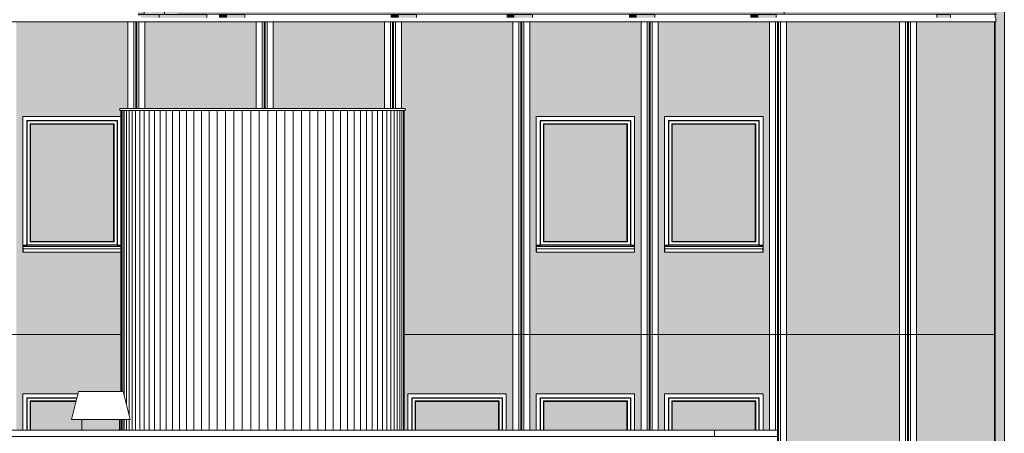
# Model space of a CAD drawing. Header units: millimetres. Extents: x -54722 to 267911, y -1116 to 19261.
# Tile 84 of 92: x 166130 to 177638, y 6210 to 11051. Entities that reach past the tile are written whole.
import ezdxf

# ---------------------------------------------------------------- set-up
doc = ezdxf.new("R2010")
doc.units = ezdxf.units.MM
for name, color, linetype, lineweight in [('A-GENM', 13, 'Continuous', 9), ('A-GLAZ', 151, 'Continuous', 9), ('A-GLAZ-SILL', 1, 'Continuous', 9), ('A-WALL', 113, 'Continuous', 9), ('A-WALL-PATT', 111, 'Continuous', 9)]:
    doc.layers.add(name, color=color, linetype=linetype, lineweight=lineweight)
pattern_1 = [(50, (170947.57, 0), (182.1847, -15.9391), [19.05, -209.55]), (355, (170947.57, 0), (-35.2424, 191.0566), [15.24, -167.64]), (100.451, (170962.75, -1.33), (146.9425, 175.1167), [16.19, -178.09]), (46.184, (170947.57, 50.8), (271.0789, -42.0433), [28.575, -314.325]), (96.636, (170970.16, 47.3), (237.4025, 247.4272), [24.285, -267.135]), (351.184, (170947.57, 50.8), (237.4046, 247.425), [22.86, -251.46]), (21, (170972.97, 38.1), (151.6149, -102.2655), [19.05, -209.55]), (326, (170972.97, 38.1), (61.8024, 184.1877), [15.24, -167.64]), (71.451, (170985.6, 29.58), (213.4171, 81.9214), [16.19, -178.09]), (37.5, (170947.57, 0), (3.08832, 84.55508), [3.353, -162.255, 3.353, -166.827, -168.275]), (37.5, (170947.57, 0), (3.08832, 84.55508), [-335.788, 3.353, -164.922]), (7.5, (170947.57, 0), (66.81944, 100.18075), [3.353, -93.675, 3.353, -158.445, -64.135]), (7.5, (170947.57, 0), (66.81944, 100.18075), [-258.826, 3.353, -60.782]), (327.5, (170890.93, 0), (135.59049, -5.72891), [3.353, -60.147, 3.353, -194.767, -262.89]), (327.5, (170890.93, 0), (135.59049, -5.72891), [-261.62, 3.353, -259.537]), (317.5, (170865.53, 0), (148.1289, 25.42676), [3.353, -79.197, 3.353, -128.219, -186.69]), (317.5, (170865.53, 0), (148.1289, 25.42676), [-214.122, 3.353, -183.337])]

# ---------------------------------------------------------------- blocks, each defined once
blk = doc.blocks.new('FP_50-Façade Nord')
at = {"layer": 'A-WALL-PATT'}
for p, q in [((15635, 6701), (15635, 9988)), ((15642, 6701), (15642, 9988)), ((15655, 6701), (15655, 9988)), ((15673, 6644), (15673, 9988)), ((15698, 6545), (15698, 9988)), ((15729, 6424), (15729, 9988)), ((15765, 6248), (15765, 9988)), ((15806, 6248), (15806, 9988)), ((15854, 6248), (15854, 9988)), ((15906, 6248), (15906, 9988)), ((15963, 6248), (15963, 9988)), ((16025, 6248), (16025, 9988)), ((16092, 6248), (16092, 9988)), ((16163, 6248), (16163, 9988)), ((16239, 6248), (16239, 9988)), ((16318, 6248), (16318, 9988)), ((16401, 6248), (16401, 9988)), ((16486, 6248), (16486, 9988)), ((16575, 6248), (16575, 9988)), ((16667, 6248), (16667, 9988)), ((16760, 6248), (16760, 9988)), ((16856, 6248), (16856, 9988)), ((16953, 6248), (16953, 9988)), ((17052, 6248), (17052, 9988)), ((17151, 6248), (17151, 9988)), ((17251, 6248), (17251, 9988)), ((17351, 6248), (17351, 9988)), ((17451, 6248), (17451, 9988)), ((17550, 6248), (17550, 9988)), ((17649, 6248), (17649, 9988)), ((17746, 6248), (17746, 9988)), ((17841, 6248), (17841, 9988)), ((17935, 6248), (17935, 9988)), ((18026, 6248), (18026, 9988)), ((18114, 6248), (18114, 9988)), ((18200, 6248), (18200, 9988)), ((18282, 6248), (18282, 9988)), ((18361, 6248), (18361, 9988)), ((18435, 6248), (18435, 9988)), ((18506, 6248), (18506, 9988)), ((18572, 6248), (18572, 9988)), ((18634, 6248), (18634, 9988)), ((18691, 6248), (18691, 9988)), ((18742, 6248), (18742, 9988)), ((18789, 6248), (18789, 9988)), ((18830, 6248), (18830, 9988)), ((18865, 6248), (18865, 9988)), ((18895, 6248), (18895, 9988)), ((18919, 6248), (18919, 9988)), ((18937, 6248), (18937, 9988)), ((15635, 6248), (15635, 6374)), ((15642, 6248), (15642, 6374)), ((15655, 6248), (15655, 6374)), ((15673, 6248), (15673, 6374)), ((15698, 6248), (15698, 6374)), ((15729, 6248), (15729, 6374))]:
    blk.add_line(p, q, dxfattribs=at)
blk = doc.blocks.new('Conduit Gaz - Conduit Gaz-1063074-Façade Nord')
at = {"layer": 'A-GENM'}
for points in [[(16034, 11113), (16144, 11113), (16144, 11474), (15906, 11474), (15906, 11113), (15913, 11113)], [(16144, 11113), (16534, 11113), (16534, 11115), (16331, 11115), (16319, 11116), (16308, 11122), (16298, 11130), (16291, 11142), (16286, 11155), (16284, 11169), (16286, 11182), (16291, 11196), (16298, 11207), (16308, 11215), (16319, 11221), (16331, 11223), (16534, 11223), (16534, 11474), (16144, 11474), (16144, 11137)], [(23456, 11115), (23458, 11115), (25852, 11115), (25906, 11167), (25909, 11164), (25909, 11173), (25906, 11170), (25852, 11223), (23387, 11223), (23387, 11115), (23423, 11115)], [(16034, 11075), (16080, 11075), (16080, 11113), (15835, 11113), (15835, 11089), (15875, 11089), (15875, 11075), (15913, 11075)], [(16639, 11075), (16639, 11113), (16080, 11113), (16080, 11075), (16517, 11075)], [(16788, 11075), (16868, 11075), (16868, 11113), (16788, 11113)], [(16868, 11075), (17084, 11075), (17084, 11113), (16868, 11113)], [(18793, 11075), (18873, 11075), (18873, 11113), (18793, 11113)], [(19090, 11075), (19090, 11113), (18873, 11113), (18873, 11075)], [(20228, 11075), (20228, 11113), (20148, 11113), (20148, 11075)], [(20228, 11075), (20444, 11075), (20444, 11113), (20228, 11113)], [(21658, 11075), (21658, 11113), (21578, 11113), (21578, 11075)], [(21874, 11075), (21874, 11113), (21658, 11113), (21658, 11075)], [(23078, 11075), (23078, 11113), (22998, 11113), (22998, 11075)], [(23280, 11075), (23294, 11075), (23294, 11113), (23078, 11113), (23078, 11075), (23214, 11075)], [(25212, 11075), (25329, 11075), (25329, 11113), (25169, 11113), (25169, 11075)]]:
    blk.add_hatch(color=256, dxfattribs=at).paths.add_polyline_path(points)
h = blk.add_hatch(color=256, dxfattribs=at)
h.paths.add_polyline_path([(18449, 11115), (23387, 11115), (23387, 11223), (16331, 11223), (16319, 11221), (16308, 11215), (16298, 11207), (16291, 11196), (16286, 11182), (16284, 11169), (16286, 11155), (16291, 11142), (16298, 11130), (16308, 11122), (16319, 11116), (16331, 11115), (17483, 11115)])
h.paths.add_polyline_path([(15906, 11115), (15906, 11223), (15835, 11223), (15835, 11115)])
h = blk.add_hatch(color=256, dxfattribs=at)
h.paths.add_polyline_path([(25906, 253), (25906, 1140), (25852, 1140), (25852, 253), (25905, 253)])
h.paths.add_polyline_path([(25906, 1740), (25906, 11167), (25852, 11114), (25852, 11075), (25859, 11075), (25859, 11027), (25852, 11027), (25852, 1740), (25903, 1740)])
h.paths.add_polyline_path([(25853, 11223), (25852, 11223), (25853, 11221)])
h.paths.add_polyline_path([(25906, 11170), (25906, 11223), (25853, 11223), (25853, 11221), (25893, 11182)])
h = blk.add_hatch(color=256, dxfattribs=at)
h.paths.add_polyline_path([(25952, 253), (25960, 253), (25959, 1140), (25906, 1140), (25906, 253), (25952, 253)])
h.paths.add_polyline_path([(25958, 1740), (25960, 1740), (25960, 11223), (25906, 11223), (25906, 11170), (25909, 11173), (25909, 11164), (25906, 11167), (25906, 1740), (25957, 1740)])
for p, q in [((15906, 11474), (16144, 11474)), ((15906, 11113), (15906, 11474)), ((16144, 11474), (16534, 11474)), ((16144, 11474), (16144, 11113)), ((16534, 11223), (16534, 11474)), ((15906, 11223), (15835, 11223)), ((23387, 11223), (16299, 11223)), ((25867, 11223), (23387, 11223)), ((23387, 11115), (23387, 11223)), ((23456, 11223), (23413, 11223)), ((25852, 11223), (25852, 11207)), ((25852, 11223), (25906, 11223)), ((25906, 11223), (25960, 11223)), ((25909, 11173), (25909, 11164)), ((25960, 1740), (25960, 11223)), ((15835, 11115), (15906, 11115)), ((15835, 11113), (16080, 11113)), ((16080, 11113), (16639, 11113)), ((16080, 11113), (16080, 11075)), ((16299, 11115), (23387, 11115)), ((16534, 11113), (16534, 11115)), ((16639, 11075), (16639, 11113)), ((16788, 11113), (16868, 11113)), ((16788, 11075), (16788, 11113)), ((16868, 11113), (17084, 11113)), ((16868, 11113), (16868, 11075)), ((17084, 11075), (17084, 11113)), ((18793, 11113), (18873, 11113)), ((18793, 11075), (18793, 11113)), ((18873, 11113), (19090, 11113)), ((18873, 11113), (18873, 11075)), ((19090, 11075), (19090, 11113)), ((20148, 11113), (20228, 11113)), ((20148, 11075), (20148, 11113)), ((20228, 11113), (20444, 11113)), ((20228, 11113), (20228, 11075)), ((20444, 11075), (20444, 11113)), ((21578, 11113), (21658, 11113)), ((21578, 11075), (21578, 11113)), ((21658, 11113), (21874, 11113)), ((21658, 11113), (21658, 11075)), ((21874, 11075), (21874, 11113)), ((22998, 11113), (23078, 11113)), ((22998, 11075), (22998, 11113)), ((23078, 11113), (23294, 11113)), ((23078, 11113), (23078, 11075)), ((23294, 11075), (23294, 11113)), ((23387, 11115), (25867, 11115)), ((23413, 11115), (23456, 11115)), ((25169, 11113), (25329, 11113)), ((25169, 11075), (25169, 11113)), ((25329, 11113), (25329, 11075)), ((25852, 11130), (25852, 11075)), ((25852, 11027), (25852, 1740)), ((25852, 1140), (25852, 253)), ((25960, 253), (25960, 1140))]:
    blk.add_line(p, q, dxfattribs=at)
blk = doc.blocks.new('Fenêtre type 1 - 115 x 155 cm-1516674-Façade Nord')
at = {"layer": 'A-GLAZ'}
blk.add_hatch(color=256, dxfattribs=at).paths.add_polyline_path([(22841, 6248), (23049, 6248), (23049, 6582), (22079, 6582), (22079, 6248), (22834, 6248)])
for p, q in [((22034, 6248), (22034, 6627)), ((22034, 6627), (23094, 6627)), ((22039, 6622), (22034, 6627)), ((22039, 6622), (22039, 6248)), ((23089, 6622), (22039, 6622)), ((22072, 6589), (23056, 6589)), ((22072, 6248), (22072, 6589)), ((22079, 6582), (22072, 6589)), ((22079, 6582), (22079, 6248)), ((22079, 6582), (23049, 6582)), ((23056, 6589), (23049, 6582)), ((23049, 6248), (23049, 6582)), ((23056, 6589), (23056, 6248)), ((23094, 6627), (23089, 6622)), ((23089, 6248), (23089, 6622)), ((23094, 6627), (23094, 6248))]:
    blk.add_line(p, q, dxfattribs=at)
blk = doc.blocks.new('Fenêtre type 1 - 115 x 155 cm-V52-Façade Nord')
at = {"layer": 'A-GLAZ'}
blk.add_hatch(color=256, dxfattribs=at).paths.add_polyline_path([(23049, 8457), (23049, 9827), (22079, 9827), (22079, 8457), (22797, 8457)])
for p, q in [((22034, 8412), (22034, 9872)), ((22034, 9872), (23094, 9872)), ((22039, 9867), (22034, 9872)), ((22039, 9867), (22039, 8417)), ((23089, 9867), (22039, 9867)), ((22072, 9834), (23056, 9834)), ((22072, 8450), (22072, 9834)), ((22079, 9827), (22072, 9834)), ((22079, 9827), (22079, 8457)), ((22079, 9827), (23049, 9827)), ((23056, 9834), (23049, 9827)), ((23049, 8457), (23049, 9827)), ((23056, 9834), (23056, 8450)), ((23094, 9872), (23089, 9867)), ((23089, 8417), (23089, 9867)), ((23094, 9872), (23094, 8412)), ((22034, 8412), (21989, 8412)), ((22034, 8412), (21989, 8412)), ((23139, 8402), (21989, 8402)), ((22039, 8417), (22034, 8412)), ((23089, 8417), (22039, 8417)), ((22079, 8457), (22072, 8450)), ((23056, 8450), (22072, 8450)), ((23049, 8457), (22079, 8457)), ((23056, 8450), (23049, 8457)), ((23094, 8412), (23089, 8417)), ((23094, 8412), (23139, 8412)), ((23139, 8412), (23094, 8412)), ((23139, 8397), (21989, 8397))]:
    blk.add_line(p, q, dxfattribs=at)
at = {"layer": 'A-GLAZ-SILL'}
for p, q in [((21989, 8377), (21989, 8380)), ((21989, 8380), (21991, 8380)), ((21989, 8362), (21989, 8377)), ((21991, 8367), (21989, 8367)), ((21989, 8329), (21989, 8362)), ((21991, 8329), (21989, 8329)), ((21991, 8380), (21991, 8377)), ((21991, 8377), (21991, 8362)), ((21991, 8370), (23137, 8370)), ((21991, 8362), (21991, 8329)), ((21991, 8329), (23137, 8329)), ((23137, 8380), (23139, 8380)), ((23137, 8377), (23137, 8380)), ((23137, 8362), (23137, 8377)), ((23137, 8367), (23137, 8370)), ((23139, 8368), (23137, 8368)), ((23139, 8367), (23137, 8367)), ((23137, 8362), (23137, 8367)), ((23137, 8329), (23137, 8362)), ((23139, 8329), (23137, 8329)), ((23139, 8380), (23139, 8377)), ((23139, 8377), (23139, 8362)), ((23139, 8362), (23139, 8329))]:
    blk.add_line(p, q, dxfattribs=at)
blk = doc.blocks.new('Fenêtre type 1 - 115 x 155 cm-V53-Façade Nord')
at = {"layer": 'A-GLAZ'}
blk.add_hatch(color=256, dxfattribs=at).paths.add_polyline_path([(14579, 6248), (15179, 6248), (15179, 6374), (15056, 6374), (15108, 6582), (14579, 6582), (14579, 6261)])
for p, q in [((14534, 6248), (14534, 6627)), ((14534, 6627), (15120, 6627)), ((14539, 6622), (14534, 6627)), ((14539, 6622), (14539, 6248)), ((15119, 6622), (14539, 6622)), ((14572, 6589), (15110, 6589)), ((14572, 6248), (14572, 6589)), ((14579, 6582), (14572, 6589)), ((14579, 6582), (14579, 6248)), ((14579, 6582), (15109, 6582))]:
    blk.add_line(p, q, dxfattribs=at)
blk = doc.blocks.new('Fenêtre type 1 - 115 x 155 cm-V54-Façade Nord')
at = {"layer": 'A-GLAZ'}
blk.add_hatch(color=256, dxfattribs=at).paths.add_polyline_path([(14585, 8457), (15549, 8457), (15549, 9827), (14579, 9827), (14579, 8457)])
for p, q in [((14534, 8412), (14534, 9872)), ((14534, 9872), (15594, 9872)), ((14539, 9867), (14534, 9872)), ((14539, 9867), (14539, 8417)), ((15589, 9867), (14539, 9867)), ((14572, 9834), (15556, 9834)), ((14572, 8450), (14572, 9834)), ((14579, 9827), (14572, 9834)), ((14579, 9827), (14579, 8457)), ((14579, 9827), (15549, 9827)), ((15556, 9834), (15549, 9827)), ((15549, 8457), (15549, 9827)), ((15556, 9834), (15556, 8450)), ((15594, 9872), (15589, 9867)), ((15589, 8417), (15589, 9867)), ((15594, 9872), (15594, 8412)), ((14534, 8412), (14489, 8412)), ((14534, 8412), (14489, 8412)), ((15636, 8402), (14489, 8402)), ((14539, 8417), (14534, 8412)), ((15589, 8417), (14539, 8417)), ((14579, 8457), (14572, 8450)), ((15556, 8450), (14572, 8450)), ((15549, 8457), (14579, 8457)), ((15556, 8450), (15549, 8457)), ((15594, 8412), (15589, 8417)), ((15594, 8412), (15636, 8412)), ((15636, 8412), (15594, 8412)), ((15636, 8397), (14489, 8397))]:
    blk.add_line(p, q, dxfattribs=at)
at = {"layer": 'A-GLAZ-SILL'}
for p, q in [((14489, 8377), (14489, 8380)), ((14489, 8380), (14491, 8380)), ((14489, 8362), (14489, 8377)), ((14491, 8367), (14489, 8367)), ((14489, 8329), (14489, 8362)), ((14491, 8329), (14489, 8329)), ((14491, 8380), (14491, 8377)), ((14491, 8377), (14491, 8362)), ((14491, 8370), (15636, 8370)), ((14491, 8362), (14491, 8329)), ((14491, 8329), (15636, 8329))]:
    blk.add_line(p, q, dxfattribs=at)
blk = doc.blocks.new('Tube de toiture1 - Tube de toiture-1176081-Façade Nord')
at = {"layer": 'A-GENM'}
blk.add_hatch(color=256, dxfattribs=at).paths.add_polyline_path([(15303, 6248), (15619, 6248), (15619, 6374), (15179, 6374), (15179, 6248), (15276, 6248)])
for p, q in [((15139, 6701), (15056, 6374)), ((15659, 6701), (15139, 6701)), ((15741, 6374), (15659, 6701)), ((15741, 6374), (15056, 6374)), ((15179, 6374), (15179, 6248)), ((15619, 6248), (15619, 6374))]:
    blk.add_line(p, q, dxfattribs=at)
blk = doc.blocks.new('accortère2 - accortère-1436305-Façade Nord')
at = {"layer": 'A-GENM'}
for p, q in [((25859, 11075), (25859, 11027)), ((25859, 11027), (-3112, 11027))]:
    blk.add_line(p, q, dxfattribs=at)
blk = doc.blocks.new('accortère3 - accortère-1436547-Façade Nord')
at = {"layer": 'A-GENM'}
for p, q in [((12680, 6248), (12680, 6172)), ((12680, 6248), (13407, 6248)), ((12695, 6232), (12884, 6222)), ((13407, 6248), (22573, 6248)), ((13407, 6248), (13407, 6172)), ((22573, 6248), (23300, 6248)), ((22573, 6172), (22573, 6248)), ((12680, 6172), (13407, 6172)), ((13407, 6172), (22573, 6172)), ((22573, 6172), (23300, 6172))]:
    blk.add_line(p, q, dxfattribs=at)
blk = doc.blocks.new('accortère5 - accortère-1437152-Façade Nord')
at = {"layer": 'A-GENM'}
for p, q in [((15622, 9988), (15622, 10012)), ((18958, 10012), (15622, 10012)), ((18958, 9988), (18958, 10012)), ((18958, 9988), (15622, 9988))]:
    blk.add_line(p, q, dxfattribs=at)

msp = doc.modelspace()

# ---------------------------------------------------------------- hatches: boundary and pattern name
at = {"layer": 'A-WALL-PATT'}
h = msp.add_hatch(dxfattribs=at)
h.set_pattern_fill('FP_13', color=256, style=0, pattern_type=2)
h.set_pattern_definition(pattern_1)
h.paths.add_polyline_path([(148581, 7367), (149393, 7367), (149393, 11027), (148581, 11027), (148581, 7865)])
h.paths.add_polyline_path([(153893, 7367), (153893, 11027), (152593, 11027), (152593, 7367), (153705, 7367)])
h.paths.add_polyline_path([(149593, 7367), (150893, 7367), (150893, 11027), (149593, 11027), (149593, 7383)])
h.paths.add_polyline_path([(154093, 7367), (155393, 7367), (155393, 11027), (154093, 11027), (154093, 7383)])
h.paths.add_polyline_path([(155593, 7367), (156893, 7367), (156893, 11027), (155593, 11027), (155593, 7383)])
h.paths.add_polyline_path([(167315, 7367), (167315, 8329), (166168, 8329), (166168, 8362), (166170, 8362), (166168, 8365), (166169, 8367), (166168, 8368), (166168, 9917), (167315, 9917), (167315, 9988), (167301, 9988), (167301, 10012), (167393, 10012), (167393, 11027), (166093, 11027), (166093, 7367), (167230, 7367)])
h.paths.add_polyline_path([(165893, 7367), (165893, 11027), (164593, 11027), (164593, 7367), (165781, 7367)])
h.paths.add_polyline_path([(164332, 7367), (164393, 7367), (164393, 11027), (163093, 11027), (163093, 7367), (163366, 7367)])
h.paths.add_polyline_path([(152393, 7367), (152393, 11027), (151093, 11027), (151093, 7367), (152377, 7367)])
h.paths.add_polyline_path([(170623, 7367), (171893, 7367), (171893, 11027), (170593, 11027), (170593, 10012), (170637, 10012), (170637, 9988), (170623, 9988), (170623, 7865)])
h.paths.add_polyline_path([(172093, 7367), (173393, 7367), (173393, 11027), (172093, 11027), (172093, 7865)])
h.paths.add_polyline_path([(162893, 7367), (162893, 11027), (161593, 11027), (161593, 7367), (162883, 7367)])
h.paths.add_polyline_path([(157093, 7367), (158393, 7367), (158393, 11027), (157093, 11027), (157093, 7865)])
h.paths.add_polyline_path([(173593, 7367), (174893, 7367), (174893, 11027), (173593, 11027), (173593, 7865)])
h.paths.add_polyline_path([(175093, 7367), (176413, 7367), (176413, 11027), (175093, 11027), (175093, 7383)])
h.paths.add_polyline_path([(176613, 7367), (177523, 7367), (177523, 11027), (176613, 11027), (176613, 7383)])
h.paths.add_polyline_path([(161393, 7367), (161393, 11027), (160093, 11027), (160093, 7367), (160467, 7367)])
h.paths.add_polyline_path([(159893, 7367), (159893, 11027), (158593, 11027), (158593, 7367), (159501, 7367)])
h.paths.add_polyline_path([(165771, 8329), (164668, 8329), (164668, 8362), (164670, 8362), (164668, 8365), (164669, 8367), (164668, 8368), (164668, 9917), (165818, 9917), (165818, 8367), (165816, 8367), (165816, 8362), (165818, 8362), (165818, 8329), (165781, 8329)])
h.paths.add_polyline_path([(173992, 8329), (173668, 8329), (173668, 8362), (173670, 8362), (173668, 8365), (173669, 8367), (173668, 8368), (173668, 9917), (174818, 9917), (174818, 8367), (174816, 8367), (174816, 8362), (174818, 8362), (174818, 8329), (174475, 8329)])
h.paths.add_polyline_path([(173318, 8329), (172168, 8329), (172168, 8362), (172170, 8362), (172168, 8365), (172169, 8367), (172168, 8368), (172168, 9917), (173318, 9917), (173318, 8367), (173316, 8367), (173316, 8362), (173318, 8362), (173318, 8331)])
h.paths.add_polyline_path([(153816, 8329), (152668, 8329), (152668, 8362), (152670, 8362), (152668, 8365), (152669, 8367), (152668, 8368), (152668, 9917), (153818, 9917), (153818, 8367), (153816, 8367), (153816, 8362), (153818, 8362), (153818, 8329)])
h.paths.add_polyline_path([(156818, 8329), (155668, 8329), (155668, 8362), (155670, 8362), (155668, 8365), (155669, 8367), (155668, 8368), (155668, 9917), (156818, 9917), (156818, 8367), (156816, 8367), (156816, 8362), (156818, 8362), (156818, 8331)])
h.paths.add_polyline_path([(161316, 8329), (160168, 8329), (160168, 8362), (160170, 8362), (160168, 8365), (160169, 8367), (160168, 8368), (160168, 9917), (161318, 9917), (161318, 8367), (161316, 8367), (161316, 8362), (161318, 8362), (161318, 8329)])
h.paths.add_polyline_path([(152256, 8329), (151168, 8329), (151168, 8362), (151170, 8362), (151168, 8365), (151169, 8367), (151168, 8368), (151168, 9917), (152318, 9917), (152318, 8367), (152316, 8367), (152316, 8362), (152318, 8362), (152318, 8329), (152316, 8329)])
h.paths.add_polyline_path([(157168, 8329), (157168, 8362), (157170, 8362), (157168, 8365), (157169, 8367), (157168, 8368), (157168, 9917), (158318, 9917), (158318, 8367), (158316, 8367), (158316, 8362), (158318, 8362), (158318, 8329), (157170, 8329)])
h.paths.add_polyline_path([(162400, 8329), (161668, 8329), (161668, 8362), (161670, 8362), (161668, 8365), (161669, 8367), (161668, 8368), (161668, 9917), (162818, 9917), (162818, 8367), (162816, 8367), (162816, 8362), (162818, 8362), (162818, 8329), (162816, 8329)])
h.paths.add_polyline_path([(170330, 10012), (170393, 10012), (170393, 11027), (169093, 11027), (169093, 10012), (170318, 10012)])
h.paths.add_polyline_path([(167921, 10012), (168893, 10012), (168893, 11027), (167593, 11027), (167593, 10012), (167823, 10012)])
h = msp.add_hatch(dxfattribs=at)
h.set_pattern_fill('FP_13', color=256, style=0, pattern_type=2)
h.set_pattern_definition(pattern_1)
h.paths.add_polyline_path([(148581, 7367), (149393, 7367), (149393, 11027), (148581, 11027), (148581, 7865)])
h.paths.add_polyline_path([(153893, 7367), (153893, 11027), (152593, 11027), (152593, 7367), (153705, 7367)])
h.paths.add_polyline_path([(149593, 7367), (150893, 7367), (150893, 11027), (149593, 11027), (149593, 7383)])
h.paths.add_polyline_path([(154093, 7367), (155393, 7367), (155393, 11027), (154093, 11027), (154093, 7383)])
h.paths.add_polyline_path([(155593, 7367), (156893, 7367), (156893, 11027), (155593, 11027), (155593, 7383)])
h.paths.add_polyline_path([(167315, 7367), (167315, 8329), (166168, 8329), (166168, 8362), (166170, 8362), (166168, 8365), (166169, 8367), (166168, 8368), (166168, 9917), (167315, 9917), (167315, 9988), (167301, 9988), (167301, 10012), (167393, 10012), (167393, 11027), (166093, 11027), (166093, 7367), (167230, 7367)])
h.paths.add_polyline_path([(165893, 7367), (165893, 11027), (164593, 11027), (164593, 7367), (165781, 7367)])
h.paths.add_polyline_path([(164332, 7367), (164393, 7367), (164393, 11027), (163093, 11027), (163093, 7367), (163366, 7367)])
h.paths.add_polyline_path([(152393, 7367), (152393, 11027), (151093, 11027), (151093, 7367), (152377, 7367)])
h.paths.add_polyline_path([(170623, 7367), (171893, 7367), (171893, 11027), (170593, 11027), (170593, 10012), (170637, 10012), (170637, 9988), (170623, 9988), (170623, 7865)])
h.paths.add_polyline_path([(172093, 7367), (173393, 7367), (173393, 11027), (172093, 11027), (172093, 7865)])
h.paths.add_polyline_path([(162893, 7367), (162893, 11027), (161593, 11027), (161593, 7367), (162883, 7367)])
h.paths.add_polyline_path([(157093, 7367), (158393, 7367), (158393, 11027), (157093, 11027), (157093, 7865)])
h.paths.add_polyline_path([(173593, 7367), (174893, 7367), (174893, 11027), (173593, 11027), (173593, 7865)])
h.paths.add_polyline_path([(175093, 7367), (176413, 7367), (176413, 11027), (175093, 11027), (175093, 7383)])
h.paths.add_polyline_path([(176613, 7367), (177523, 7367), (177523, 11027), (176613, 11027), (176613, 7383)])
h.paths.add_polyline_path([(161393, 7367), (161393, 11027), (160093, 11027), (160093, 7367), (160467, 7367)])
h.paths.add_polyline_path([(159893, 7367), (159893, 11027), (158593, 11027), (158593, 7367), (159501, 7367)])
h.paths.add_polyline_path([(165771, 8329), (164668, 8329), (164668, 8362), (164670, 8362), (164668, 8365), (164669, 8367), (164668, 8368), (164668, 9917), (165818, 9917), (165818, 8367), (165816, 8367), (165816, 8362), (165818, 8362), (165818, 8329), (165781, 8329)])
h.paths.add_polyline_path([(173992, 8329), (173668, 8329), (173668, 8362), (173670, 8362), (173668, 8365), (173669, 8367), (173668, 8368), (173668, 9917), (174818, 9917), (174818, 8367), (174816, 8367), (174816, 8362), (174818, 8362), (174818, 8329), (174475, 8329)])
h.paths.add_polyline_path([(173318, 8329), (172168, 8329), (172168, 8362), (172170, 8362), (172168, 8365), (172169, 8367), (172168, 8368), (172168, 9917), (173318, 9917), (173318, 8367), (173316, 8367), (173316, 8362), (173318, 8362), (173318, 8331)])
h.paths.add_polyline_path([(153816, 8329), (152668, 8329), (152668, 8362), (152670, 8362), (152668, 8365), (152669, 8367), (152668, 8368), (152668, 9917), (153818, 9917), (153818, 8367), (153816, 8367), (153816, 8362), (153818, 8362), (153818, 8329)])
h.paths.add_polyline_path([(156818, 8329), (155668, 8329), (155668, 8362), (155670, 8362), (155668, 8365), (155669, 8367), (155668, 8368), (155668, 9917), (156818, 9917), (156818, 8367), (156816, 8367), (156816, 8362), (156818, 8362), (156818, 8331)])
h.paths.add_polyline_path([(161316, 8329), (160168, 8329), (160168, 8362), (160170, 8362), (160168, 8365), (160169, 8367), (160168, 8368), (160168, 9917), (161318, 9917), (161318, 8367), (161316, 8367), (161316, 8362), (161318, 8362), (161318, 8329)])
h.paths.add_polyline_path([(152256, 8329), (151168, 8329), (151168, 8362), (151170, 8362), (151168, 8365), (151169, 8367), (151168, 8368), (151168, 9917), (152318, 9917), (152318, 8367), (152316, 8367), (152316, 8362), (152318, 8362), (152318, 8329), (152316, 8329)])
h.paths.add_polyline_path([(157168, 8329), (157168, 8362), (157170, 8362), (157168, 8365), (157169, 8367), (157168, 8368), (157168, 9917), (158318, 9917), (158318, 8367), (158316, 8367), (158316, 8362), (158318, 8362), (158318, 8329), (157170, 8329)])
h.paths.add_polyline_path([(162400, 8329), (161668, 8329), (161668, 8362), (161670, 8362), (161668, 8365), (161669, 8367), (161668, 8368), (161668, 9917), (162818, 9917), (162818, 8367), (162816, 8367), (162816, 8362), (162818, 8362), (162818, 8329), (162816, 8329)])
h.paths.add_polyline_path([(170330, 10012), (170393, 10012), (170393, 11027), (169093, 11027), (169093, 10012), (170318, 10012)])
h.paths.add_polyline_path([(167921, 10012), (168893, 10012), (168893, 11027), (167593, 11027), (167593, 10012), (167823, 10012)])
h = msp.add_hatch(dxfattribs=at)
h.set_pattern_fill('FP_13', color=256, style=0, pattern_type=2)
h.set_pattern_definition(pattern_1)
h.paths.add_polyline_path([(148581, 4122), (149393, 4122), (149393, 7367), (148581, 7367), (148581, 4337)])
h.paths.add_polyline_path([(175200, 4122), (176413, 4122), (176413, 7367), (175093, 7367), (175093, 4122)])
h.paths.add_polyline_path([(177523, 4122), (177523, 7367), (176613, 7367), (176613, 4122), (176891, 4122)])
h.paths.add_polyline_path([(162883, 4122), (162893, 4122), (162893, 7367), (161593, 7367), (161593, 4122), (162400, 4122)])
h.paths.add_polyline_path([(149593, 4122), (150893, 4122), (150893, 7367), (149593, 7367), (149593, 4176)])
h.paths.add_polyline_path([(155593, 4122), (156893, 4122), (156893, 7367), (155593, 7367), (155593, 4176)])
h.paths.add_polyline_path([(155154, 4122), (155393, 4122), (155393, 7367), (154093, 7367), (154093, 4122), (154671, 4122)])
h.paths.add_polyline_path([(163093, 4122), (164362, 4122), (164362, 6172), (164359, 6172), (164359, 6248), (164393, 6248), (164393, 7367), (163093, 7367), (163093, 4176)])
h.paths.add_polyline_path([(160467, 4122), (161393, 4122), (161393, 7367), (160093, 7367), (160093, 4122)])
h.paths.add_polyline_path([(153893, 4122), (153893, 7367), (152593, 7367), (152593, 4122), (153705, 4122)])
h.paths.add_polyline_path([(151093, 4122), (152393, 4122), (152393, 7367), (151093, 7367), (151093, 4337)])
h.paths.add_polyline_path([(157093, 4122), (158393, 4122), (158393, 7367), (157093, 7367), (157093, 4657)])
h.paths.add_polyline_path([(159893, 4122), (159893, 7367), (158593, 7367), (158593, 4122), (159501, 4122)])
h.paths.add_polyline_path([(167593, 4563), (168228, 4563), (168228, 4592), (167593, 4592)])
h.paths.add_polyline_path([(152739, 5084), (152668, 5084), (152668, 5117), (152670, 5117), (152668, 5120), (152669, 5121), (152668, 5122), (152668, 6672), (153818, 6672), (153818, 5122), (153816, 5121), (153816, 5117), (153818, 5117), (153818, 5084), (153705, 5084)])
h.paths.add_polyline_path([(155670, 5084), (155668, 5084), (155668, 5117), (155670, 5117), (155668, 5120), (155669, 5121), (155668, 5122), (155668, 6672), (156818, 6672), (156818, 5122), (156816, 5121), (156816, 5117), (156818, 5117), (156818, 5084), (155714, 5084)])
h.paths.add_polyline_path([(161668, 5084), (161668, 5117), (161670, 5117), (161668, 5120), (161669, 5121), (161668, 5122), (161668, 6672), (162818, 6672), (162818, 5122), (162816, 5121), (162816, 5117), (162818, 5117), (162818, 5084), (161670, 5084)])
h.paths.add_polyline_path([(160467, 5084), (160168, 5084), (160168, 5117), (160170, 5117), (160168, 5120), (160169, 5121), (160168, 5122), (160168, 6672), (161318, 6672), (161318, 5122), (161316, 5121), (161316, 5117), (161318, 5117), (161318, 5084), (161316, 5084)])
h.paths.add_polyline_path([(151773, 5084), (151168, 5084), (151168, 5117), (151170, 5117), (151168, 5120), (151169, 5121), (151168, 5122), (151168, 6672), (152318, 6672), (152318, 5122), (152316, 5121), (152316, 5117), (152318, 5117), (152318, 5084), (152256, 5084)])
h.paths.add_polyline_path([(158294, 5084), (157168, 5084), (157168, 5117), (157170, 5117), (157168, 5120), (157169, 5121), (157168, 5122), (157168, 6672), (158318, 6672), (158318, 5122), (158316, 5121), (158316, 5117), (158318, 5117), (158318, 5084), (158316, 5084)])
h.paths.add_polyline_path([(172130, 6248), (172168, 6248), (172168, 6672), (173318, 6672), (173318, 6248), (173393, 6248), (173393, 7367), (172093, 7367), (172093, 6248)])
h.paths.add_polyline_path([(171893, 6248), (171893, 7367), (170623, 7367), (170623, 6248), (170668, 6248), (170668, 6672), (171818, 6672), (171819, 6248), (171855, 6248)])
h.paths.add_polyline_path([(164598, 6248), (164668, 6248), (164668, 6672), (165818, 6672), (165818, 6248), (165893, 6248), (165893, 7367), (164593, 7367), (164593, 6248), (164598, 6248)])
h.paths.add_polyline_path([(166130, 6248), (166168, 6248), (166168, 6672), (166810, 6672), (166817, 6701), (167315, 6701), (167315, 7367), (166093, 7367), (166093, 6248)])
h.paths.add_polyline_path([(174893, 6248), (174893, 7367), (173593, 7367), (173593, 6248), (173668, 6248), (173668, 6672), (174818, 6672), (174818, 6248), (174889, 6248)])
h = msp.add_hatch(dxfattribs=at)
h.set_pattern_fill('FP_13', color=256, style=0, pattern_type=2)
h.set_pattern_definition(pattern_1)
h.paths.add_polyline_path([(148581, 4122), (149393, 4122), (149393, 7367), (148581, 7367), (148581, 4337)])
h.paths.add_polyline_path([(175200, 4122), (176413, 4122), (176413, 7367), (175093, 7367), (175093, 4122)])
h.paths.add_polyline_path([(177523, 4122), (177523, 7367), (176613, 7367), (176613, 4122), (176891, 4122)])
h.paths.add_polyline_path([(162883, 4122), (162893, 4122), (162893, 7367), (161593, 7367), (161593, 4122), (162400, 4122)])
h.paths.add_polyline_path([(149593, 4122), (150893, 4122), (150893, 7367), (149593, 7367), (149593, 4176)])
h.paths.add_polyline_path([(155593, 4122), (156893, 4122), (156893, 7367), (155593, 7367), (155593, 4176)])
h.paths.add_polyline_path([(155154, 4122), (155393, 4122), (155393, 7367), (154093, 7367), (154093, 4122), (154671, 4122)])
h.paths.add_polyline_path([(163093, 4122), (164362, 4122), (164362, 6172), (164359, 6172), (164359, 6248), (164393, 6248), (164393, 7367), (163093, 7367), (163093, 4176)])
h.paths.add_polyline_path([(160467, 4122), (161393, 4122), (161393, 7367), (160093, 7367), (160093, 4122)])
h.paths.add_polyline_path([(153893, 4122), (153893, 7367), (152593, 7367), (152593, 4122), (153705, 4122)])
h.paths.add_polyline_path([(151093, 4122), (152393, 4122), (152393, 7367), (151093, 7367), (151093, 4337)])
h.paths.add_polyline_path([(157093, 4122), (158393, 4122), (158393, 7367), (157093, 7367), (157093, 4657)])
h.paths.add_polyline_path([(159893, 4122), (159893, 7367), (158593, 7367), (158593, 4122), (159501, 4122)])
h.paths.add_polyline_path([(167593, 4563), (168228, 4563), (168228, 4592), (167593, 4592)])
h.paths.add_polyline_path([(152739, 5084), (152668, 5084), (152668, 5117), (152670, 5117), (152668, 5120), (152669, 5121), (152668, 5122), (152668, 6672), (153818, 6672), (153818, 5122), (153816, 5121), (153816, 5117), (153818, 5117), (153818, 5084), (153705, 5084)])
h.paths.add_polyline_path([(155670, 5084), (155668, 5084), (155668, 5117), (155670, 5117), (155668, 5120), (155669, 5121), (155668, 5122), (155668, 6672), (156818, 6672), (156818, 5122), (156816, 5121), (156816, 5117), (156818, 5117), (156818, 5084), (155714, 5084)])
h.paths.add_polyline_path([(161668, 5084), (161668, 5117), (161670, 5117), (161668, 5120), (161669, 5121), (161668, 5122), (161668, 6672), (162818, 6672), (162818, 5122), (162816, 5121), (162816, 5117), (162818, 5117), (162818, 5084), (161670, 5084)])
h.paths.add_polyline_path([(160467, 5084), (160168, 5084), (160168, 5117), (160170, 5117), (160168, 5120), (160169, 5121), (160168, 5122), (160168, 6672), (161318, 6672), (161318, 5122), (161316, 5121), (161316, 5117), (161318, 5117), (161318, 5084), (161316, 5084)])
h.paths.add_polyline_path([(151773, 5084), (151168, 5084), (151168, 5117), (151170, 5117), (151168, 5120), (151169, 5121), (151168, 5122), (151168, 6672), (152318, 6672), (152318, 5122), (152316, 5121), (152316, 5117), (152318, 5117), (152318, 5084), (152256, 5084)])
h.paths.add_polyline_path([(158294, 5084), (157168, 5084), (157168, 5117), (157170, 5117), (157168, 5120), (157169, 5121), (157168, 5122), (157168, 6672), (158318, 6672), (158318, 5122), (158316, 5121), (158316, 5117), (158318, 5117), (158318, 5084), (158316, 5084)])
h.paths.add_polyline_path([(172130, 6248), (172168, 6248), (172168, 6672), (173318, 6672), (173318, 6248), (173393, 6248), (173393, 7367), (172093, 7367), (172093, 6248)])
h.paths.add_polyline_path([(171893, 6248), (171893, 7367), (170623, 7367), (170623, 6248), (170668, 6248), (170668, 6672), (171818, 6672), (171819, 6248), (171855, 6248)])
h.paths.add_polyline_path([(164598, 6248), (164668, 6248), (164668, 6672), (165818, 6672), (165818, 6248), (165893, 6248), (165893, 7367), (164593, 7367), (164593, 6248), (164598, 6248)])
h.paths.add_polyline_path([(166130, 6248), (166168, 6248), (166168, 6672), (166810, 6672), (166817, 6701), (167315, 6701), (167315, 7367), (166093, 7367), (166093, 6248)])
h.paths.add_polyline_path([(174893, 6248), (174893, 7367), (173593, 7367), (173593, 6248), (173668, 6248), (173668, 6672), (174818, 6672), (174818, 6248), (174889, 6248)])

# ---------------------------------------------------------------- linework, layer by layer
at = {"layer": 'A-WALL'}
for p, q in [((167393, 10012), (167393, 11027)), ((167463, 10012), (167463, 11027)), ((167488, 10012), (167488, 11027)), ((167498, 11027), (167498, 10012)), ((167523, 11027), (167523, 10012)), ((167593, 11027), (167593, 10012)), ((168893, 10012), (168893, 11027)), ((168963, 10012), (168963, 11027)), ((168988, 10012), (168988, 11027)), ((168998, 11027), (168998, 10012)), ((169023, 11027), (169023, 10012)), ((169093, 11027), (169093, 10012)), ((170393, 10012), (170393, 11027)), ((170463, 10012), (170463, 11027)), ((170488, 10012), (170488, 11027)), ((170498, 11027), (170498, 10012)), ((170523, 11027), (170523, 10012)), ((170593, 11027), (170593, 10012)), ((171893, 6248), (171893, 11027)), ((171963, 6248), (171963, 11027)), ((171988, 6248), (171988, 11027)), ((171998, 11027), (171998, 6248)), ((172023, 11027), (172023, 6248)), ((172093, 11027), (172093, 6248)), ((173393, 6248), (173393, 11027)), ((173463, 6248), (173463, 11027)), ((173488, 6248), (173488, 11027)), ((173498, 11027), (173498, 6248)), ((173523, 11027), (173523, 6248)), ((173593, 11027), (173593, 6248)), ((174893, 6248), (174893, 11027)), ((174963, 6248), (174963, 11027)), ((174988, 4122), (174988, 11027)), ((174998, 11027), (174998, 4122)), ((175023, 11027), (175023, 4122)), ((175093, 11027), (175093, 4122)), ((176413, 4122), (176413, 11027)), ((176483, 4122), (176483, 11027)), ((176508, 4122), (176508, 11027)), ((176518, 11027), (176518, 4122)), ((176543, 11027), (176543, 4122)), ((176613, 11027), (176613, 4122)), ((177523, 4122), (177523, 11027)), ((166168, 8367), (166168, 9917)), ((166168, 9917), (167315, 9917)), ((167315, 6701), (167315, 9988)), ((170623, 9988), (170623, 6248)), ((172168, 8367), (172168, 9917)), ((172168, 9917), (173318, 9917)), ((173318, 9917), (173318, 8367)), ((173668, 8367), (173668, 9917)), ((173668, 9917), (174818, 9917)), ((174818, 9917), (174818, 8367)), ((173318, 8367), (173316, 8367)), ((174818, 8367), (174816, 8367)), ((167315, 7367), (160093, 7367)), ((177523, 7367), (170623, 7367)), ((176483, 7367), (176543, 7367)), ((166168, 6672), (166810, 6672)), ((166168, 6248), (166168, 6672)), ((170668, 6248), (170668, 6672)), ((170668, 6672), (171818, 6672)), ((171818, 6672), (171818, 6248)), ((172168, 6248), (172168, 6672)), ((172168, 6672), (173318, 6672)), ((173318, 6672), (173318, 6248)), ((173668, 6248), (173668, 6672)), ((173668, 6672), (174818, 6672)), ((174818, 6672), (174818, 6248)), ((167315, 6248), (167315, 6374))]:
    msp.add_line(p, q, dxfattribs=at)

# ---------------------------------------------------------------- block references
at = {"layer": 'A-GENM'}
for name in ['Conduit Gaz - Conduit Gaz-1063074-Façade Nord', 'accortère2 - accortère-1436305-Façade Nord', 'accortère5 - accortère-1437152-Façade Nord', 'Tube de toiture1 - Tube de toiture-1176081-Façade Nord', 'accortère3 - accortère-1436547-Façade Nord']:
    msp.add_blockref(name, (151679, 0), dxfattribs=at)
at = {"layer": 'A-GLAZ'}
for name, p in [('Fenêtre type 1 - 115 x 155 cm-V54-Façade Nord', (151679, 0)), ('Fenêtre type 1 - 115 x 155 cm-V52-Façade Nord', (150179, 0)), ('Fenêtre type 1 - 115 x 155 cm-V52-Façade Nord', (151679, 0)), ('Fenêtre type 1 - 115 x 155 cm-V53-Façade Nord', (151679, 0)), ('Fenêtre type 1 - 115 x 155 cm-1516674-Façade Nord', (148679, 0)), ('Fenêtre type 1 - 115 x 155 cm-1516674-Façade Nord', (150179, 0)), ('Fenêtre type 1 - 115 x 155 cm-1516674-Façade Nord', (151679, 0))]:
    msp.add_blockref(name, p, dxfattribs=at)
at = {"layer": 'A-WALL'}
msp.add_blockref('FP_50-Façade Nord', (151679, 0), dxfattribs=at)

doc.saveas('drawing.dxf')
